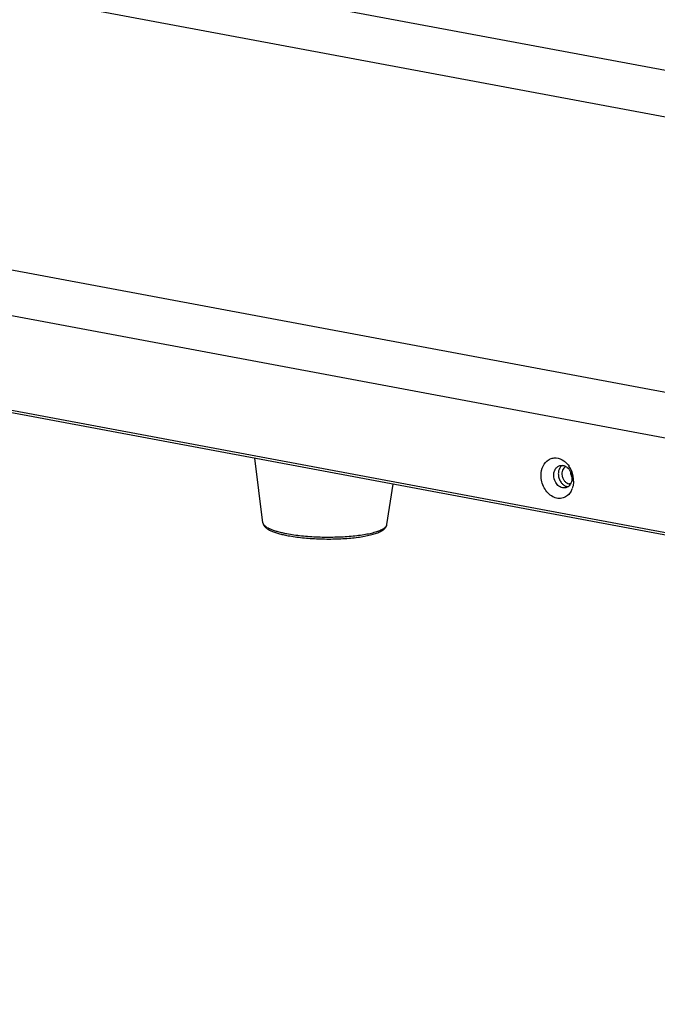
# Model space of a CAD drawing. Header units: millimetres. Extents: x 19192 to 20904, y 1507 to 2734.
# Tile 12 of 80: x 19467 to 19583, y 1515 to 1694. Entities that reach past the tile are written whole.
import ezdxf

# ---------------------------------------------------------------- set-up
doc = ezdxf.new("R2010")
doc.units = ezdxf.units.MM
doc.layers.add('02___PRT_ALL_AXES', color=7, linetype='Continuous')

msp = doc.modelspace()

# ---------------------------------------------------------------- linework, layer by layer
at = {"color": 7, "linetype": 'Continuous'}
for p, q in [((20063.7, 1595.33), (19262.45, 1745.18)), ((20060.43, 1587.46), (19256.09, 1737.88)), ((20043.38, 1540.41), (19239.04, 1690.83)), ((20041.91, 1532.39), (19237.57, 1682.82)), ((20041.66, 1515.17), (19237.33, 1665.6)), ((20041.92, 1514.68), (19237.58, 1665.11)), ((19510.91, 1602.51), (19510.91, 1602.51))]:
    msp.add_line(p, q, dxfattribs=at)
for centre, radius, start, end in [((19563.06, 1610.31), 4.45, 29.4961, 34.6222), ((19562.8, 1610.17), 4.76, 16.745, 29.4546), ((19562.7, 1610.13), 4.86, 6.0351, 16.7592), ((19562.95, 1610.16), 4.61, 359.2235, 6.0697), ((19564.17, 1609.9), 3.35, 331.3405, 339.6268)]:
    msp.add_arc(centre, radius, start, end, dxfattribs=at)
for points, knots in [([(19561.64, 1611.2), (19561.64, 1611.77), (19561.86, 1612.85), (19562.73, 1613.92), (19563.64, 1614.31), (19564.63, 1614.4), (19565.37, 1614.1), (19565.78, 1613.81)], [0, 0, 0, 0, 0.276834, 0.521587, 0.637404, 0.75349, 1, 1, 1, 1]), ([(19564.13, 1612.09), (19564.16, 1612.16), (19564.27, 1612.39), (19564.45, 1612.6), (19564.6, 1612.72)], [0, 0, 0, 0, 0.262079, 1, 1, 1, 1]), ([(19565.45, 1612.99), (19565.67, 1612.98), (19566.14, 1612.84), (19566.51, 1612.52), (19566.67, 1612.33)], [0, 0, 0, 0, 0.4749, 1, 1, 1, 1]), ([(19565.78, 1613.81), (19565.87, 1613.75), (19566.23, 1613.47), (19566.53, 1613.13), (19566.73, 1612.84)], [0, 0, 0, 0, 0.242133, 1, 1, 1, 1]), ([(19567.11, 1608.3), (19566.95, 1608), (19566.54, 1607.47), (19565.67, 1606.98), (19564.68, 1606.9), (19563.7, 1607.23), (19562.84, 1607.91), (19561.93, 1609.19), (19561.62, 1610.4), (19561.64, 1611.2)], [0, 0, 0, 0, 0.11817, 0.229065, 0.339395, 0.456244, 0.583274, 0.719624, 1, 1, 1, 1]), ([(19563.95, 1611.24), (19563.95, 1611.31), (19563.97, 1611.6), (19564.04, 1611.89), (19564.13, 1612.09)], [0, 0, 0, 0, 0.257736, 1, 1, 1, 1]), ([(19564.55, 1609.52), (19564.46, 1609.63), (19564.11, 1610.14), (19563.95, 1610.77), (19563.95, 1611.24)], [0, 0, 0, 0, 0.246295, 1, 1, 1, 1]), ([(19566.67, 1612.33), (19566.71, 1612.28), (19566.9, 1612.03), (19567.04, 1611.75), (19567.12, 1611.53)], [0, 0, 0, 0, 0.244598, 1, 1, 1, 1]), ([(19567.12, 1611.53), (19567.19, 1611.31), (19567.26, 1611), (19567.27, 1610.69), (19567.27, 1610.62)], [0, 0, 0, 0, 0.753628, 1, 1, 1, 1]), ([(19566.16, 1608.9), (19565.89, 1608.83), (19565.25, 1608.88), (19564.76, 1609.27), (19564.55, 1609.52)], [0, 0, 0, 0, 0.469624, 1, 1, 1, 1]), ([(19567.27, 1610.62), (19567.26, 1610.32), (19567.16, 1609.76), (19566.82, 1609.29), (19566.62, 1609.13)], [0, 0, 0, 0, 0.527859, 1, 1, 1, 1]), ([(19567.56, 1610.1), (19567.55, 1609.98), (19567.53, 1609.52), (19567.43, 1609.06), (19567.31, 1608.74)], [0, 0, 0, 0, 0.256594, 1, 1, 1, 1]), ([(19510.91, 1602.51), (19510.92, 1602.43), (19510.96, 1602.27), (19511.07, 1602.04), (19511.22, 1601.84), (19511.46, 1601.59), (19511.84, 1601.32), (19512.38, 1601.04), (19513.02, 1600.79), (19513.76, 1600.55), (19514.6, 1600.34), (19515.2, 1600.22), (19515.51, 1600.16)], [0, 0, 0, 0, 0.047118, 0.092715, 0.138315, 0.184741, 0.283063, 0.3942, 0.52111, 0.664672, 0.824684, 1, 1, 1, 1]), ([(19510.91, 1602.51), (19510.91, 1602.5), (19510.92, 1602.42), (19510.95, 1602.35), (19510.98, 1602.3)], [0, 0, 0, 0, 0.241227, 1, 1, 1, 1]), ([(19510.98, 1602.3), (19511.02, 1602.21), (19511.13, 1602.08), (19511.3, 1601.92), (19511.52, 1601.75), (19511.87, 1601.54), (19512.38, 1601.31), (19512.98, 1601.1), (19513.67, 1600.89), (19514.44, 1600.7), (19514.99, 1600.59), (19515.27, 1600.54)], [0, 0, 0, 0, 0.065348, 0.103618, 0.146082, 0.244305, 0.360844, 0.495554, 0.647735, 0.816341, 1, 1, 1, 1]), ([(19515.27, 1600.54), (19515.7, 1600.46), (19516.59, 1600.31), (19517.98, 1600.14), (19519.45, 1600.02), (19520.96, 1599.93), (19522.51, 1599.9), (19524.04, 1599.91), (19525.54, 1599.97), (19526.98, 1600.07), (19528.33, 1600.22), (19529.57, 1600.4), (19530.52, 1600.59), (19531.2, 1600.77), (19531.65, 1600.9), (19532.05, 1601.04), (19532.41, 1601.19), (19532.72, 1601.34), (19532.99, 1601.5), (19533.2, 1601.67), (19533.37, 1601.83), (19533.48, 1602), (19533.52, 1602.13), (19533.53, 1602.19)], [0, 0, 0, 0, 0.069183, 0.143666, 0.222153, 0.303252, 0.385512, 0.467464, 0.547642, 0.624623, 0.697052, 0.76368, 0.823398, 0.850375, 0.8753, 0.898098, 0.91872, 0.937146, 0.953399, 0.967561, 0.979807, 0.990449, 1, 1, 1, 1]), ([(19515.51, 1600.16), (19515.93, 1600.08), (19516.79, 1599.94), (19518.15, 1599.78), (19519.57, 1599.66), (19521.05, 1599.58), (19522.54, 1599.54), (19524.03, 1599.56), (19525.49, 1599.61), (19526.89, 1599.72), (19528.2, 1599.86), (19529.4, 1600.05), (19530.32, 1600.24), (19530.98, 1600.41), (19531.43, 1600.55), (19531.84, 1600.69), (19532.2, 1600.85), (19532.53, 1601.01), (19532.82, 1601.19), (19533.07, 1601.39), (19533.29, 1601.62), (19533.42, 1601.84), (19533.5, 1602.03), (19533.52, 1602.13), (19533.53, 1602.19)], [0, 0, 0, 0, 0.067649, 0.140296, 0.216726, 0.29562, 0.375587, 0.455206, 0.533068, 0.60781, 0.678159, 0.742978, 0.801329, 0.827869, 0.852581, 0.875468, 0.896568, 0.916004, 0.933973, 0.950878, 0.967202, 0.98333, 0.991536, 1, 1, 1, 1])]:
    msp.add_open_spline(points, degree=3, knots=knots, dxfattribs=at)
for points in [[(19564.6, 1612.72), (19564.73, 1612.82), (19564.89, 1612.91), (19565.06, 1612.95)], [(19565.06, 1612.95), (19565.18, 1612.99), (19565.32, 1613), (19565.45, 1612.99)], [(19566.62, 1609.13), (19566.48, 1609.03), (19566.33, 1608.94), (19566.16, 1608.9)]]:
    msp.add_open_spline(points, degree=3, dxfattribs=at)
at = {"layer": '02___PRT_ALL_AXES', "color": 7, "linetype": 'Continuous'}
for p, q in [((19510.91, 1602.51), (19509.41, 1614.27)), ((19533.53, 1602.19), (19534.68, 1609.55)), ((19566.72, 1609.63), (19567.06, 1609.72))]:
    msp.add_line(p, q, dxfattribs=at)
msp.add_arc((19569.09, 1611.88), 2.12, 183.4705, 207.8418, dxfattribs=at)
for points, knots in [([(19565.45, 1612.96), (19565.4, 1612.92), (19565.19, 1612.74), (19565.04, 1612.51), (19564.96, 1612.32)], [0, 0, 0, 0, 0.240413, 1, 1, 1, 1]), ([(19566.13, 1612.76), (19566, 1612.69), (19565.76, 1612.5), (19565.53, 1612.09), (19565.42, 1611.59), (19565.46, 1611.06), (19565.62, 1610.55), (19565.9, 1610.1), (19566.28, 1609.78), (19566.57, 1609.65), (19566.72, 1609.63)], [0, 0, 0, 0, 0.109267, 0.227408, 0.355536, 0.490777, 0.627871, 0.760986, 0.885543, 1, 1, 1, 1]), ([(19564.96, 1612.32), (19564.93, 1612.25), (19564.83, 1611.98), (19564.78, 1611.68), (19564.78, 1611.46)], [0, 0, 0, 0, 0.242112, 1, 1, 1, 1]), ([(19564.78, 1611.46), (19564.78, 1611.38), (19564.79, 1611.07), (19564.85, 1610.76), (19564.93, 1610.54)], [0, 0, 0, 0, 0.246372, 1, 1, 1, 1]), ([(19564.93, 1610.54), (19564.96, 1610.47), (19565.07, 1610.18), (19565.23, 1609.92), (19565.38, 1609.74)], [0, 0, 0, 0, 0.2554, 1, 1, 1, 1]), ([(19565.38, 1609.74), (19565.43, 1609.69), (19565.62, 1609.48), (19565.85, 1609.31), (19566.04, 1609.22)], [0, 0, 0, 0, 0.260896, 1, 1, 1, 1]), ([(19566.04, 1609.22), (19566.09, 1609.2), (19566.26, 1609.13), (19566.46, 1609.09), (19566.6, 1609.08)], [0, 0, 0, 0, 0.258, 1, 1, 1, 1]), ([(19566.72, 1609.63), (19566.74, 1609.62), (19566.83, 1609.61), (19566.92, 1609.61), (19566.98, 1609.61)], [0, 0, 0, 0, 0.253189, 1, 1, 1, 1])]:
    msp.add_open_spline(points, degree=3, knots=knots, dxfattribs=at)

doc.saveas('drawing.dxf')
